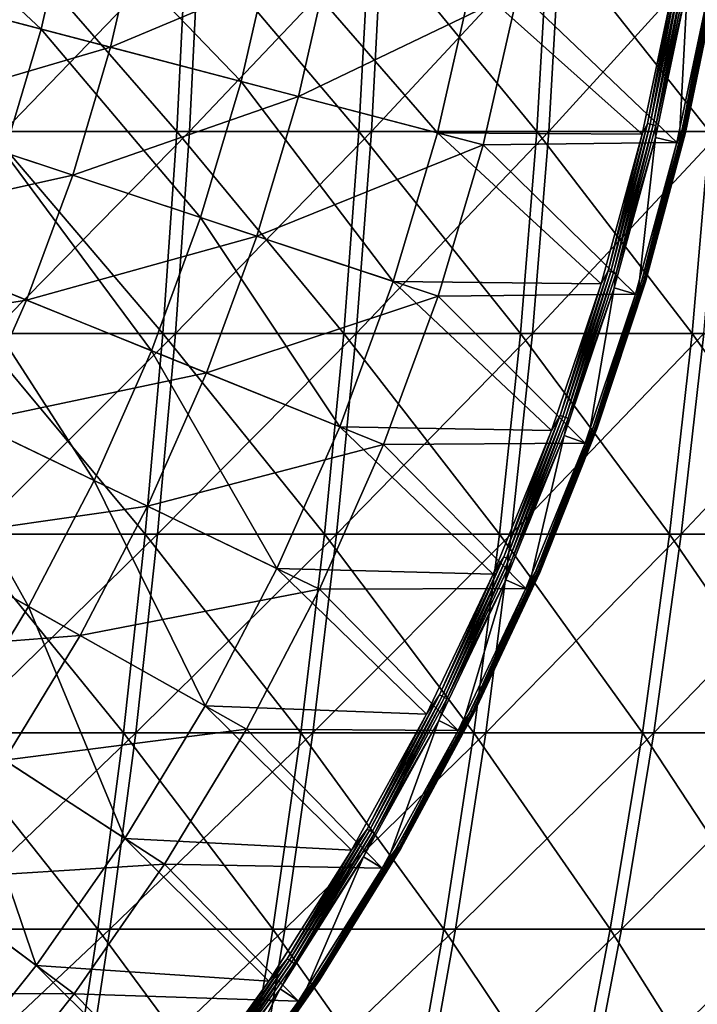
# Model space of a CAD drawing. Header units: millimetres. Extents: x -80 to 80, y -80 to 80.
# Tile 122 of 170: x 33 to 44, y -25 to -9. Entities that reach past the tile are written whole.
import ezdxf

# ---------------------------------------------------------------- set-up
doc = ezdxf.new("R2010")
doc.units = ezdxf.units.MM
doc.header["$LTSCALE"] = 13.670324
for name, color, linetype in [('1', 7, 'CONTINUOUS'), ('11', 7, 'CONTINUOUS'), ('13', 7, 'CONTINUOUS'), ('2', 7, 'CONTINUOUS'), ('3', 7, 'CONTINUOUS'), ('5', 7, 'CONTINUOUS'), ('7', 7, 'CONTINUOUS')]:
    doc.layers.add(name, color=color, linetype=linetype)

msp = doc.modelspace()

# ---------------------------------------------------------------- linework, layer by layer
at = {"layer": '1', "color": 7, "linetype": 'Continuous'}
for points in [[(35.68, -10.442, 70.837), (35.851, -6.972, 71.177), (32.508, -10.442, 72.348), (35.68, -10.442, 70.837)], [(32.508, -10.442, 72.348), (35.851, -6.972, 71.177), (32.664, -6.972, 72.694), (32.508, -10.442, 72.348)], [(38.781, -10.442, 69.188), (38.967, -6.972, 69.519), (35.68, -10.442, 70.837), (38.781, -10.442, 69.188)], [(35.68, -10.442, 70.837), (38.967, -6.972, 69.519), (35.851, -6.972, 71.177), (35.68, -10.442, 70.837)], [(41.807, -10.442, 67.403), (42.007, -6.972, 67.726), (38.781, -10.442, 69.188), (41.807, -10.442, 67.403)], [(38.781, -10.442, 69.188), (42.007, -6.972, 67.726), (38.967, -6.972, 69.519), (38.781, -10.442, 69.188)], [(44.75, -10.442, 65.486), (44.965, -6.972, 65.799), (41.807, -10.442, 67.403), (44.75, -10.442, 65.486)], [(41.807, -10.442, 67.403), (44.965, -6.972, 65.799), (42.007, -6.972, 67.726), (41.807, -10.442, 67.403)], [(35.441, -13.892, 70.363), (35.68, -10.442, 70.837), (32.291, -13.892, 71.863), (35.441, -13.892, 70.363)], [(32.291, -13.892, 71.863), (35.68, -10.442, 70.837), (32.508, -10.442, 72.348), (32.291, -13.892, 71.863)], [(38.522, -13.892, 68.725), (38.781, -10.442, 69.188), (35.441, -13.892, 70.363), (38.522, -13.892, 68.725)], [(35.441, -13.892, 70.363), (38.781, -10.442, 69.188), (35.68, -10.442, 70.837), (35.441, -13.892, 70.363)], [(41.527, -13.892, 66.952), (41.807, -10.442, 67.403), (38.522, -13.892, 68.725), (41.527, -13.892, 66.952)], [(38.522, -13.892, 68.725), (41.807, -10.442, 67.403), (38.781, -10.442, 69.188), (38.522, -13.892, 68.725)], [(44.451, -13.892, 65.047), (44.75, -10.442, 65.486), (41.527, -13.892, 66.952), (44.451, -13.892, 65.047)], [(41.527, -13.892, 66.952), (44.75, -10.442, 65.486), (41.807, -10.442, 67.403), (41.527, -13.892, 66.952)], [(35.135, -17.315, 69.755), (35.441, -13.892, 70.363), (32.012, -17.315, 71.242), (35.135, -17.315, 69.755)], [(32.012, -17.315, 71.242), (35.441, -13.892, 70.363), (32.291, -13.892, 71.863), (32.012, -17.315, 71.242)], [(38.189, -17.315, 68.131), (38.522, -13.892, 68.725), (35.135, -17.315, 69.755), (38.189, -17.315, 68.131)], [(35.135, -17.315, 69.755), (38.522, -13.892, 68.725), (35.441, -13.892, 70.363), (35.135, -17.315, 69.755)], [(41.168, -17.315, 66.373), (41.527, -13.892, 66.952), (38.189, -17.315, 68.131), (41.168, -17.315, 66.373)], [(38.189, -17.315, 68.131), (41.527, -13.892, 66.952), (38.522, -13.892, 68.725), (38.189, -17.315, 68.131)], [(44.066, -17.315, 64.485), (44.451, -13.892, 65.047), (41.168, -17.315, 66.373), (44.066, -17.315, 64.485)], [(41.168, -17.315, 66.373), (44.451, -13.892, 65.047), (41.527, -13.892, 66.952), (41.168, -17.315, 66.373)], [(46.878, -17.315, 62.471), (47.287, -13.892, 63.015), (44.066, -17.315, 64.485), (46.878, -17.315, 62.471)], [(44.066, -17.315, 64.485), (47.287, -13.892, 63.015), (44.451, -13.892, 65.047), (44.066, -17.315, 64.485)], [(34.761, -20.706, 69.014), (35.135, -17.315, 69.755), (31.672, -20.706, 70.485), (34.761, -20.706, 69.014)], [(31.672, -20.706, 70.485), (35.135, -17.315, 69.755), (32.012, -17.315, 71.242), (31.672, -20.706, 70.485)], [(37.783, -20.706, 67.407), (38.189, -17.315, 68.131), (34.761, -20.706, 69.014), (37.783, -20.706, 67.407)], [(34.761, -20.706, 69.014), (38.189, -17.315, 68.131), (35.135, -17.315, 69.755), (34.761, -20.706, 69.014)], [(40.731, -20.706, 65.668), (41.168, -17.315, 66.373), (37.783, -20.706, 67.407), (40.731, -20.706, 65.668)], [(37.783, -20.706, 67.407), (41.168, -17.315, 66.373), (38.189, -17.315, 68.131), (37.783, -20.706, 67.407)], [(43.598, -20.706, 63.8), (44.066, -17.315, 64.485), (40.731, -20.706, 65.668), (43.598, -20.706, 63.8)], [(40.731, -20.706, 65.668), (44.066, -17.315, 64.485), (41.168, -17.315, 66.373), (40.731, -20.706, 65.668)], [(46.381, -20.706, 61.807), (46.878, -17.315, 62.471), (43.598, -20.706, 63.8), (46.381, -20.706, 61.807)], [(43.598, -20.706, 63.8), (46.878, -17.315, 62.471), (44.066, -17.315, 64.485), (43.598, -20.706, 63.8)], [(34.322, -24.056, 68.142), (34.761, -20.706, 69.014), (31.271, -24.056, 69.595), (34.322, -24.056, 68.142)], [(31.271, -24.056, 69.595), (34.761, -20.706, 69.014), (31.672, -20.706, 70.485), (31.271, -24.056, 69.595)], [(37.306, -24.056, 66.555), (37.783, -20.706, 67.407), (34.322, -24.056, 68.142), (37.306, -24.056, 66.555)], [(34.322, -24.056, 68.142), (37.783, -20.706, 67.407), (34.761, -20.706, 69.014), (34.322, -24.056, 68.142)], [(40.216, -24.056, 64.838), (40.731, -20.706, 65.668), (37.306, -24.056, 66.555), (40.216, -24.056, 64.838)], [(37.306, -24.056, 66.555), (40.731, -20.706, 65.668), (37.783, -20.706, 67.407), (37.306, -24.056, 66.555)], [(43.047, -24.056, 62.994), (43.598, -20.706, 63.8), (40.216, -24.056, 64.838), (43.047, -24.056, 62.994)], [(40.216, -24.056, 64.838), (43.598, -20.706, 63.8), (40.731, -20.706, 65.668), (40.216, -24.056, 64.838)], [(45.794, -24.056, 61.026), (46.381, -20.706, 61.807), (43.047, -24.056, 62.994), (45.794, -24.056, 61.026)], [(43.047, -24.056, 62.994), (46.381, -20.706, 61.807), (43.598, -20.706, 63.8), (43.047, -24.056, 62.994)], [(33.817, -27.362, 67.14), (34.322, -24.056, 68.142), (30.811, -27.362, 68.571), (33.817, -27.362, 67.14)], [(30.811, -27.362, 68.571), (34.322, -24.056, 68.142), (31.271, -24.056, 69.595), (30.811, -27.362, 68.571)], [(36.757, -27.362, 65.576), (37.306, -24.056, 66.555), (33.817, -27.362, 67.14), (36.757, -27.362, 65.576)], [(33.817, -27.362, 67.14), (37.306, -24.056, 66.555), (34.322, -24.056, 68.142), (33.817, -27.362, 67.14)], [(39.624, -27.362, 63.885), (40.216, -24.056, 64.838), (36.757, -27.362, 65.576), (39.624, -27.362, 63.885)], [(36.757, -27.362, 65.576), (40.216, -24.056, 64.838), (37.306, -24.056, 66.555), (36.757, -27.362, 65.576)], [(42.414, -27.362, 62.067), (43.047, -24.056, 62.994), (39.624, -27.362, 63.885), (42.414, -27.362, 62.067)], [(39.624, -27.362, 63.885), (43.047, -24.056, 62.994), (40.216, -24.056, 64.838), (39.624, -27.362, 63.885)], [(45.121, -27.362, 60.129), (45.794, -24.056, 61.026), (42.414, -27.362, 62.067), (45.121, -27.362, 60.129)], [(42.414, -27.362, 62.067), (45.794, -24.056, 61.026), (43.047, -24.056, 62.994), (42.414, -27.362, 62.067)]]:
    msp.add_3dface(points, dxfattribs=at)
at = {"layer": '11', "color": 42, "linetype": 'Continuous', "true_color": 0xd9ad06}
for points in [[(30.126, -5.867, 73.797), (33.15, -8.693, 72.496), (29.688, -7.785, 73.797), (30.126, -5.867, 73.797)], [(33.639, -6.551, 72.496), (33.15, -8.693, 72.496), (30.126, -5.867, 73.797), (33.639, -6.551, 72.496)], [(33.639, -6.551, 72.496), (36.559, -9.587, 71.053), (33.15, -8.693, 72.496), (33.639, -6.551, 72.496)], [(37.098, -7.225, 71.053), (36.559, -9.587, 71.053), (33.639, -6.551, 72.496), (37.098, -7.225, 71.053)], [(37.098, -7.225, 71.053), (39.908, -10.465, 69.467), (36.559, -9.587, 71.053), (37.098, -7.225, 71.053)], [(40.496, -7.887, 69.467), (39.908, -10.465, 69.467), (37.098, -7.225, 71.053), (40.496, -7.887, 69.467)], [(33.15, -8.693, 72.496), (32.525, -10.799, 72.496), (29.688, -7.785, 73.797), (33.15, -8.693, 72.496)], [(40.496, -7.887, 69.467), (43.4, -10.487, 67.745), (39.908, -10.465, 69.467), (40.496, -7.887, 69.467)], [(43.945, -7.898, 67.745), (43.4, -10.487, 67.745), (40.496, -7.887, 69.467), (43.945, -7.898, 67.745)], [(33.15, -8.693, 72.496), (35.869, -11.909, 71.053), (32.525, -10.799, 72.496), (33.15, -8.693, 72.496)], [(36.559, -9.587, 71.053), (35.869, -11.909, 71.053), (33.15, -8.693, 72.496), (36.559, -9.587, 71.053)], [(36.559, -9.587, 71.053), (39.155, -13, 69.467), (35.869, -11.909, 71.053), (36.559, -9.587, 71.053)], [(39.908, -10.465, 69.467), (39.155, -13, 69.467), (36.559, -9.587, 71.053), (39.908, -10.465, 69.467)], [(39.908, -10.465, 69.467), (42.702, -13.04, 67.745), (39.155, -13, 69.467), (39.908, -10.465, 69.467)], [(43.4, -10.487, 67.745), (42.702, -13.04, 67.745), (39.908, -10.465, 69.467), (43.4, -10.487, 67.745)], [(32.525, -10.799, 72.496), (35.033, -14.183, 71.053), (31.767, -12.861, 72.496), (32.525, -10.799, 72.496)], [(35.869, -11.909, 71.053), (35.033, -14.183, 71.053), (32.525, -10.799, 72.496), (35.869, -11.909, 71.053)], [(35.869, -11.909, 71.053), (38.242, -15.482, 69.467), (35.033, -14.183, 71.053), (35.869, -11.909, 71.053)], [(39.155, -13, 69.467), (38.242, -15.482, 69.467), (35.869, -11.909, 71.053), (39.155, -13, 69.467)], [(31.767, -12.861, 72.496), (34.052, -16.399, 71.053), (30.877, -14.87, 72.496), (31.767, -12.861, 72.496)], [(35.033, -14.183, 71.053), (34.052, -16.399, 71.053), (31.767, -12.861, 72.496), (35.033, -14.183, 71.053)], [(39.155, -13, 69.467), (41.855, -15.547, 67.745), (38.242, -15.482, 69.467), (39.155, -13, 69.467)], [(42.702, -13.04, 67.745), (41.855, -15.547, 67.745), (39.155, -13, 69.467), (42.702, -13.04, 67.745)], [(35.033, -14.183, 71.053), (37.171, -17.901, 69.467), (34.052, -16.399, 71.053), (35.033, -14.183, 71.053)], [(38.242, -15.482, 69.467), (37.171, -17.901, 69.467), (35.033, -14.183, 71.053), (38.242, -15.482, 69.467)], [(30.877, -14.87, 72.496), (32.931, -18.547, 71.053), (29.861, -16.817, 72.496), (30.877, -14.87, 72.496)], [(34.052, -16.399, 71.053), (32.931, -18.547, 71.053), (30.877, -14.87, 72.496), (34.052, -16.399, 71.053)], [(38.242, -15.482, 69.467), (40.86, -17.999, 67.745), (37.171, -17.901, 69.467), (38.242, -15.482, 69.467)], [(41.855, -15.547, 67.745), (40.86, -17.999, 67.745), (38.242, -15.482, 69.467), (41.855, -15.547, 67.745)], [(34.052, -16.399, 71.053), (35.948, -20.245, 69.467), (32.931, -18.547, 71.053), (34.052, -16.399, 71.053)], [(37.171, -17.901, 69.467), (35.948, -20.245, 69.467), (34.052, -16.399, 71.053), (37.171, -17.901, 69.467)], [(32.931, -18.547, 71.053), (31.675, -20.618, 71.053), (29.861, -16.817, 72.496), (32.931, -18.547, 71.053)], [(37.171, -17.901, 69.467), (39.722, -20.388, 67.745), (35.948, -20.245, 69.467), (37.171, -17.901, 69.467)], [(40.86, -17.999, 67.745), (39.722, -20.388, 67.745), (37.171, -17.901, 69.467), (40.86, -17.999, 67.745)], [(32.931, -18.547, 71.053), (34.577, -22.507, 69.467), (31.675, -20.618, 71.053), (32.931, -18.547, 71.053)], [(35.948, -20.245, 69.467), (34.577, -22.507, 69.467), (32.931, -18.547, 71.053), (35.948, -20.245, 69.467)], [(35.948, -20.245, 69.467), (38.444, -22.705, 67.745), (34.577, -22.507, 69.467), (35.948, -20.245, 69.467)], [(39.722, -20.388, 67.745), (38.444, -22.705, 67.745), (35.948, -20.245, 69.467), (39.722, -20.388, 67.745)], [(31.675, -20.618, 71.053), (33.064, -24.676, 69.467), (30.289, -22.605, 71.053), (31.675, -20.618, 71.053)], [(34.577, -22.507, 69.467), (33.064, -24.676, 69.467), (31.675, -20.618, 71.053), (34.577, -22.507, 69.467)], [(34.577, -22.507, 69.467), (37.032, -24.943, 67.745), (33.064, -24.676, 69.467), (34.577, -22.507, 69.467)], [(38.444, -22.705, 67.745), (37.032, -24.943, 67.745), (34.577, -22.507, 69.467), (38.444, -22.705, 67.745)], [(33.064, -24.676, 69.467), (31.415, -26.744, 69.467), (30.289, -22.605, 71.053), (33.064, -24.676, 69.467)], [(33.064, -24.676, 69.467), (35.489, -27.093, 67.745), (31.415, -26.744, 69.467), (33.064, -24.676, 69.467)], [(37.032, -24.943, 67.745), (35.489, -27.093, 67.745), (33.064, -24.676, 69.467), (37.032, -24.943, 67.745)]]:
    msp.add_3dface(points, dxfattribs=at)
at = {"layer": '13', "color": 42, "linetype": 'Continuous', "true_color": 0xd9ad06}
for points in [[(43.4, -10.487, 67.745), (43.945, -7.898, 67.745), (43.491, -10.307, 67.727), (43.4, -10.487, 67.745)], [(43.491, -10.307, 67.727), (43.945, -7.898, 67.745), (44.016, -7.761, 67.727), (43.491, -10.307, 67.727)], [(43.491, -10.307, 67.727), (44.016, -7.761, 67.727), (43.539, -10.319, 67.721), (43.491, -10.307, 67.727)], [(43.539, -10.319, 67.721), (44.016, -7.761, 67.727), (44.065, -7.77, 67.721), (43.539, -10.319, 67.721)], [(43.539, -10.319, 67.721), (44.065, -7.77, 67.721), (43.587, -10.33, 67.728), (43.539, -10.319, 67.721)], [(43.587, -10.33, 67.728), (44.065, -7.77, 67.721), (44.114, -7.778, 67.728), (43.587, -10.33, 67.728)], [(43.587, -10.33, 67.728), (44.114, -7.778, 67.728), (43.632, -10.341, 67.747), (43.587, -10.33, 67.728)], [(43.632, -10.341, 67.747), (44.114, -7.778, 67.728), (44.16, -7.787, 67.747), (43.632, -10.341, 67.747)], [(44.173, -7.939, 67.776), (43.632, -10.341, 67.747), (44.16, -7.787, 67.747), (44.173, -7.939, 67.776)], [(44.173, -7.939, 67.776), (43.625, -10.542, 67.776), (43.632, -10.341, 67.747), (44.173, -7.939, 67.776)], [(42.818, -12.819, 67.727), (43.4, -10.487, 67.745), (43.491, -10.307, 67.727), (42.818, -12.819, 67.727)], [(42.818, -12.819, 67.727), (43.491, -10.307, 67.727), (42.865, -12.833, 67.721), (42.818, -12.819, 67.727)], [(42.865, -12.833, 67.721), (43.491, -10.307, 67.727), (43.539, -10.319, 67.721), (42.865, -12.833, 67.721)], [(42.865, -12.833, 67.721), (43.539, -10.319, 67.721), (42.913, -12.847, 67.728), (42.865, -12.833, 67.721)], [(42.913, -12.847, 67.728), (43.539, -10.319, 67.721), (43.587, -10.33, 67.728), (42.913, -12.847, 67.728)], [(42.913, -12.847, 67.728), (43.587, -10.33, 67.728), (42.957, -12.86, 67.747), (42.913, -12.847, 67.728)], [(42.957, -12.86, 67.747), (43.587, -10.33, 67.728), (43.632, -10.341, 67.747), (42.957, -12.86, 67.747)], [(43.625, -10.542, 67.776), (42.957, -12.86, 67.747), (43.632, -10.341, 67.747), (43.625, -10.542, 67.776)], [(42.702, -13.04, 67.745), (43.4, -10.487, 67.745), (42.818, -12.819, 67.727), (42.702, -13.04, 67.745)], [(43.625, -10.542, 67.776), (42.924, -13.108, 67.776), (42.957, -12.86, 67.747), (43.625, -10.542, 67.776)], [(42, -15.287, 67.727), (42.702, -13.04, 67.745), (42.818, -12.819, 67.727), (42, -15.287, 67.727)], [(42, -15.287, 67.727), (42.818, -12.819, 67.727), (42.047, -15.304, 67.721), (42, -15.287, 67.727)], [(42.047, -15.304, 67.721), (42.818, -12.819, 67.727), (42.865, -12.833, 67.721), (42.047, -15.304, 67.721)], [(42.047, -15.304, 67.721), (42.865, -12.833, 67.721), (42.093, -15.321, 67.728), (42.047, -15.304, 67.721)], [(42.093, -15.321, 67.728), (42.865, -12.833, 67.721), (42.913, -12.847, 67.728), (42.093, -15.321, 67.728)], [(42.093, -15.321, 67.728), (42.913, -12.847, 67.728), (42.137, -15.336, 67.747), (42.093, -15.321, 67.728)], [(42.137, -15.336, 67.747), (42.913, -12.847, 67.728), (42.957, -12.86, 67.747), (42.137, -15.336, 67.747)], [(42.924, -13.108, 67.776), (42.137, -15.336, 67.747), (42.957, -12.86, 67.747), (42.924, -13.108, 67.776)], [(41.855, -15.547, 67.745), (42.702, -13.04, 67.745), (42, -15.287, 67.727), (41.855, -15.547, 67.745)], [(42.924, -13.108, 67.776), (42.072, -15.628, 67.776), (42.137, -15.336, 67.747), (42.924, -13.108, 67.776)], [(41.04, -17.703, 67.727), (41.855, -15.547, 67.745), (42, -15.287, 67.727), (41.04, -17.703, 67.727)], [(41.04, -17.703, 67.727), (42, -15.287, 67.727), (41.086, -17.723, 67.721), (41.04, -17.703, 67.727)], [(41.086, -17.723, 67.721), (42, -15.287, 67.727), (42.047, -15.304, 67.721), (41.086, -17.723, 67.721)], [(41.086, -17.723, 67.721), (42.047, -15.304, 67.721), (41.131, -17.742, 67.728), (41.086, -17.723, 67.721)], [(41.131, -17.742, 67.728), (42.047, -15.304, 67.721), (42.093, -15.321, 67.728), (41.131, -17.742, 67.728)], [(41.131, -17.742, 67.728), (42.093, -15.321, 67.728), (41.174, -17.761, 67.747), (41.131, -17.742, 67.728)], [(41.174, -17.761, 67.747), (42.093, -15.321, 67.728), (42.137, -15.336, 67.747), (41.174, -17.761, 67.747)], [(42.072, -15.628, 67.776), (41.174, -17.761, 67.747), (42.137, -15.336, 67.747), (42.072, -15.628, 67.776)], [(40.86, -17.999, 67.745), (41.855, -15.547, 67.745), (41.04, -17.703, 67.727), (40.86, -17.999, 67.745)], [(42.072, -15.628, 67.776), (41.073, -18.093, 67.776), (41.174, -17.761, 67.747), (42.072, -15.628, 67.776)], [(39.941, -20.059, 67.727), (40.86, -17.999, 67.745), (41.04, -17.703, 67.727), (39.941, -20.059, 67.727)], [(39.941, -20.059, 67.727), (41.04, -17.703, 67.727), (39.986, -20.082, 67.721), (39.941, -20.059, 67.727)], [(39.986, -20.082, 67.721), (41.04, -17.703, 67.727), (41.086, -17.723, 67.721), (39.986, -20.082, 67.721)], [(39.986, -20.082, 67.721), (41.086, -17.723, 67.721), (40.03, -20.104, 67.728), (39.986, -20.082, 67.721)], [(40.03, -20.104, 67.728), (41.086, -17.723, 67.721), (41.131, -17.742, 67.728), (40.03, -20.104, 67.728)], [(40.03, -20.104, 67.728), (41.131, -17.742, 67.728), (40.071, -20.125, 67.747), (40.03, -20.104, 67.728)], [(40.071, -20.125, 67.747), (41.131, -17.742, 67.728), (41.174, -17.761, 67.747), (40.071, -20.125, 67.747)], [(41.073, -18.093, 67.776), (40.071, -20.125, 67.747), (41.174, -17.761, 67.747), (41.073, -18.093, 67.776)], [(39.722, -20.388, 67.745), (40.86, -17.999, 67.745), (39.941, -20.059, 67.727), (39.722, -20.388, 67.745)], [(41.073, -18.093, 67.776), (39.929, -20.494, 67.776), (40.071, -20.125, 67.747), (41.073, -18.093, 67.776)], [(38.707, -22.348, 67.727), (39.722, -20.388, 67.745), (39.941, -20.059, 67.727), (38.707, -22.348, 67.727)], [(38.707, -22.348, 67.727), (39.941, -20.059, 67.727), (38.75, -22.373, 67.721), (38.707, -22.348, 67.727)], [(38.75, -22.373, 67.721), (39.941, -20.059, 67.727), (39.986, -20.082, 67.721), (38.75, -22.373, 67.721)], [(38.75, -22.373, 67.721), (39.986, -20.082, 67.721), (38.793, -22.397, 67.728), (38.75, -22.373, 67.721)], [(38.793, -22.397, 67.728), (39.986, -20.082, 67.721), (40.03, -20.104, 67.728), (38.793, -22.397, 67.728)], [(38.793, -22.397, 67.728), (40.03, -20.104, 67.728), (38.833, -22.42, 67.747), (38.793, -22.397, 67.728)], [(38.833, -22.42, 67.747), (40.03, -20.104, 67.728), (40.071, -20.125, 67.747), (38.833, -22.42, 67.747)], [(39.929, -20.494, 67.776), (38.833, -22.42, 67.747), (40.071, -20.125, 67.747), (39.929, -20.494, 67.776)], [(38.444, -22.705, 67.745), (39.722, -20.388, 67.745), (38.707, -22.348, 67.727), (38.444, -22.705, 67.745)], [(39.929, -20.494, 67.776), (38.644, -22.823, 67.776), (38.833, -22.42, 67.747), (39.929, -20.494, 67.776)], [(37.342, -24.561, 67.727), (38.444, -22.705, 67.745), (38.707, -22.348, 67.727), (37.342, -24.561, 67.727)], [(37.342, -24.561, 67.727), (38.707, -22.348, 67.727), (37.384, -24.588, 67.721), (37.342, -24.561, 67.727)], [(37.384, -24.588, 67.721), (38.707, -22.348, 67.727), (38.75, -22.373, 67.721), (37.384, -24.588, 67.721)], [(37.384, -24.588, 67.721), (38.75, -22.373, 67.721), (37.425, -24.615, 67.728), (37.384, -24.588, 67.721)], [(37.425, -24.615, 67.728), (38.75, -22.373, 67.721), (38.793, -22.397, 67.728), (37.425, -24.615, 67.728)], [(37.425, -24.615, 67.728), (38.793, -22.397, 67.728), (37.464, -24.64, 67.747), (37.425, -24.615, 67.728)], [(37.464, -24.64, 67.747), (38.793, -22.397, 67.728), (38.833, -22.42, 67.747), (37.464, -24.64, 67.747)], [(38.644, -22.823, 67.776), (37.464, -24.64, 67.747), (38.833, -22.42, 67.747), (38.644, -22.823, 67.776)], [(37.032, -24.943, 67.745), (38.444, -22.705, 67.745), (37.342, -24.561, 67.727), (37.032, -24.943, 67.745)], [(38.644, -22.823, 67.776), (37.224, -25.073, 67.776), (37.464, -24.64, 67.747), (38.644, -22.823, 67.776)], [(35.851, -26.69, 67.727), (37.032, -24.943, 67.745), (37.342, -24.561, 67.727), (35.851, -26.69, 67.727)], [(35.851, -26.69, 67.727), (37.342, -24.561, 67.727), (35.891, -26.72, 67.721), (35.851, -26.69, 67.727)], [(35.891, -26.72, 67.721), (37.342, -24.561, 67.727), (37.384, -24.588, 67.721), (35.891, -26.72, 67.721)], [(35.891, -26.72, 67.721), (37.384, -24.588, 67.721), (35.931, -26.749, 67.728), (35.891, -26.72, 67.721)], [(35.931, -26.749, 67.728), (37.384, -24.588, 67.721), (37.425, -24.615, 67.728), (35.931, -26.749, 67.728)], [(35.931, -26.749, 67.728), (37.425, -24.615, 67.728), (35.968, -26.777, 67.747), (35.931, -26.749, 67.728)], [(35.968, -26.777, 67.747), (37.425, -24.615, 67.728), (37.464, -24.64, 67.747), (35.968, -26.777, 67.747)], [(37.224, -25.073, 67.776), (35.968, -26.777, 67.747), (37.464, -24.64, 67.747), (37.224, -25.073, 67.776)], [(35.489, -27.093, 67.745), (37.032, -24.943, 67.745), (35.851, -26.69, 67.727), (35.489, -27.093, 67.745)], [(37.224, -25.073, 67.776), (35.674, -27.234, 67.776), (35.968, -26.777, 67.747), (37.224, -25.073, 67.776)]]:
    msp.add_3dface(points, dxfattribs=at)
at = {"layer": '2', "color": 7, "linetype": 'Continuous'}
for points in [[(32.442, -6.972, -72.794), (35.463, -10.442, -70.946), (32.287, -10.442, -72.446), (32.442, -6.972, -72.794)], [(35.633, -6.972, -71.286), (35.463, -10.442, -70.946), (32.442, -6.972, -72.794), (35.633, -6.972, -71.286)], [(35.633, -6.972, -71.286), (38.57, -10.442, -69.306), (35.463, -10.442, -70.946), (35.633, -6.972, -71.286)], [(38.755, -6.972, -69.638), (38.57, -10.442, -69.306), (35.633, -6.972, -71.286), (38.755, -6.972, -69.638)], [(38.755, -6.972, -69.638), (41.601, -10.442, -67.53), (38.57, -10.442, -69.306), (38.755, -6.972, -69.638)], [(41.8, -6.972, -67.854), (41.601, -10.442, -67.53), (38.755, -6.972, -69.638), (41.8, -6.972, -67.854)], [(41.8, -6.972, -67.854), (44.55, -10.442, -65.622), (41.601, -10.442, -67.53), (41.8, -6.972, -67.854)], [(44.763, -6.972, -65.936), (44.55, -10.442, -65.622), (41.8, -6.972, -67.854), (44.763, -6.972, -65.936)], [(32.287, -10.442, -72.446), (35.226, -13.892, -70.471), (32.071, -13.892, -71.962), (32.287, -10.442, -72.446)], [(35.463, -10.442, -70.946), (35.226, -13.892, -70.471), (32.287, -10.442, -72.446), (35.463, -10.442, -70.946)], [(35.463, -10.442, -70.946), (38.312, -13.892, -68.842), (35.226, -13.892, -70.471), (35.463, -10.442, -70.946)], [(38.57, -10.442, -69.306), (38.312, -13.892, -68.842), (35.463, -10.442, -70.946), (38.57, -10.442, -69.306)], [(38.57, -10.442, -69.306), (41.322, -13.892, -67.078), (38.312, -13.892, -68.842), (38.57, -10.442, -69.306)], [(41.601, -10.442, -67.53), (41.322, -13.892, -67.078), (38.57, -10.442, -69.306), (41.601, -10.442, -67.53)], [(41.601, -10.442, -67.53), (44.252, -13.892, -65.183), (41.322, -13.892, -67.078), (41.601, -10.442, -67.53)], [(44.55, -10.442, -65.622), (44.252, -13.892, -65.183), (41.601, -10.442, -67.53), (44.55, -10.442, -65.622)], [(44.55, -10.442, -65.622), (47.095, -13.892, -63.159), (44.252, -13.892, -65.183), (44.55, -10.442, -65.622)], [(32.071, -13.892, -71.962), (34.921, -17.315, -69.862), (31.794, -17.315, -71.34), (32.071, -13.892, -71.962)], [(35.226, -13.892, -70.471), (34.921, -17.315, -69.862), (32.071, -13.892, -71.962), (35.226, -13.892, -70.471)], [(35.226, -13.892, -70.471), (37.981, -17.315, -68.247), (34.921, -17.315, -69.862), (35.226, -13.892, -70.471)], [(38.312, -13.892, -68.842), (37.981, -17.315, -68.247), (35.226, -13.892, -70.471), (38.312, -13.892, -68.842)], [(38.312, -13.892, -68.842), (40.965, -17.315, -66.498), (37.981, -17.315, -68.247), (38.312, -13.892, -68.842)], [(41.322, -13.892, -67.078), (40.965, -17.315, -66.498), (38.312, -13.892, -68.842), (41.322, -13.892, -67.078)], [(41.322, -13.892, -67.078), (43.869, -17.315, -64.619), (40.965, -17.315, -66.498), (41.322, -13.892, -67.078)], [(44.252, -13.892, -65.183), (43.869, -17.315, -64.619), (41.322, -13.892, -67.078), (44.252, -13.892, -65.183)], [(44.252, -13.892, -65.183), (46.687, -17.315, -62.614), (43.869, -17.315, -64.619), (44.252, -13.892, -65.183)], [(47.095, -13.892, -63.159), (46.687, -17.315, -62.614), (44.252, -13.892, -65.183), (47.095, -13.892, -63.159)], [(31.794, -17.315, -71.34), (34.551, -20.706, -69.12), (31.456, -20.706, -70.582), (31.794, -17.315, -71.34)], [(34.921, -17.315, -69.862), (34.551, -20.706, -69.12), (31.794, -17.315, -71.34), (34.921, -17.315, -69.862)], [(34.921, -17.315, -69.862), (37.577, -20.706, -67.522), (34.551, -20.706, -69.12), (34.921, -17.315, -69.862)], [(37.981, -17.315, -68.247), (37.577, -20.706, -67.522), (34.921, -17.315, -69.862), (37.981, -17.315, -68.247)], [(37.981, -17.315, -68.247), (40.53, -20.706, -65.792), (37.577, -20.706, -67.522), (37.981, -17.315, -68.247)], [(40.965, -17.315, -66.498), (40.53, -20.706, -65.792), (37.981, -17.315, -68.247), (40.965, -17.315, -66.498)], [(40.965, -17.315, -66.498), (43.403, -20.706, -63.933), (40.53, -20.706, -65.792), (40.965, -17.315, -66.498)], [(43.869, -17.315, -64.619), (43.403, -20.706, -63.933), (40.965, -17.315, -66.498), (43.869, -17.315, -64.619)], [(43.869, -17.315, -64.619), (46.192, -20.706, -61.949), (43.403, -20.706, -63.933), (43.869, -17.315, -64.619)], [(46.687, -17.315, -62.614), (46.192, -20.706, -61.949), (43.869, -17.315, -64.619), (46.687, -17.315, -62.614)], [(31.456, -20.706, -70.582), (34.114, -24.056, -68.246), (31.059, -24.056, -69.69), (31.456, -20.706, -70.582)], [(34.551, -20.706, -69.12), (34.114, -24.056, -68.246), (31.456, -20.706, -70.582), (34.551, -20.706, -69.12)], [(34.551, -20.706, -69.12), (37.102, -24.056, -66.669), (34.114, -24.056, -68.246), (34.551, -20.706, -69.12)], [(37.577, -20.706, -67.522), (37.102, -24.056, -66.669), (34.551, -20.706, -69.12), (37.577, -20.706, -67.522)], [(37.577, -20.706, -67.522), (40.018, -24.056, -64.961), (37.102, -24.056, -66.669), (37.577, -20.706, -67.522)], [(40.53, -20.706, -65.792), (40.018, -24.056, -64.961), (37.577, -20.706, -67.522), (40.53, -20.706, -65.792)], [(40.53, -20.706, -65.792), (42.855, -24.056, -63.125), (40.018, -24.056, -64.961), (40.53, -20.706, -65.792)], [(43.403, -20.706, -63.933), (42.855, -24.056, -63.125), (40.53, -20.706, -65.792), (43.403, -20.706, -63.933)], [(43.403, -20.706, -63.933), (45.608, -24.056, -61.166), (42.855, -24.056, -63.125), (43.403, -20.706, -63.933)], [(46.192, -20.706, -61.949), (45.608, -24.056, -61.166), (43.403, -20.706, -63.933), (46.192, -20.706, -61.949)], [(31.059, -24.056, -69.69), (33.612, -27.362, -67.243), (30.602, -27.362, -68.665), (31.059, -24.056, -69.69)], [(34.114, -24.056, -68.246), (33.612, -27.362, -67.243), (31.059, -24.056, -69.69), (34.114, -24.056, -68.246)], [(34.114, -24.056, -68.246), (36.557, -27.362, -65.688), (33.612, -27.362, -67.243), (34.114, -24.056, -68.246)], [(37.102, -24.056, -66.669), (36.557, -27.362, -65.688), (34.114, -24.056, -68.246), (37.102, -24.056, -66.669)], [(37.102, -24.056, -66.669), (39.429, -27.362, -64.005), (36.557, -27.362, -65.688), (37.102, -24.056, -66.669)], [(40.018, -24.056, -64.961), (39.429, -27.362, -64.005), (37.102, -24.056, -66.669), (40.018, -24.056, -64.961)], [(40.018, -24.056, -64.961), (42.225, -27.362, -62.197), (39.429, -27.362, -64.005), (40.018, -24.056, -64.961)], [(42.855, -24.056, -63.125), (42.225, -27.362, -62.197), (40.018, -24.056, -64.961), (42.855, -24.056, -63.125)], [(42.855, -24.056, -63.125), (44.937, -27.362, -60.266), (42.225, -27.362, -62.197), (42.855, -24.056, -63.125)], [(45.608, -24.056, -61.166), (44.937, -27.362, -60.266), (42.855, -24.056, -63.125), (45.608, -24.056, -61.166)]]:
    msp.add_3dface(points, dxfattribs=at)
at = {"layer": '3', "color": 42, "linetype": 'Continuous', "true_color": 0xd9ad06}
for points in [[(34.841, -6.785, 73.037), (31.083, -8.151, 74.302), (34.334, -9.004, 73.037), (34.841, -6.785, 73.037)], [(34.841, -6.785, 73.037), (34.334, -9.004, 73.037), (38.091, -7.418, 71.647), (34.841, -6.785, 73.037)], [(38.091, -7.418, 71.647), (34.334, -9.004, 73.037), (37.537, -9.843, 71.647), (38.091, -7.418, 71.647)], [(38.091, -7.418, 71.647), (37.537, -9.843, 71.647), (41.287, -8.041, 70.132), (38.091, -7.418, 71.647)], [(41.287, -8.041, 70.132), (37.537, -9.843, 71.647), (40.687, -10.67, 70.132), (41.287, -8.041, 70.132)], [(41.287, -8.041, 70.132), (40.687, -10.67, 70.132), (43.991, -10.63, 68.497), (41.287, -8.041, 70.132)], [(44.543, -8.005, 68.497), (41.287, -8.041, 70.132), (43.991, -10.63, 68.497), (44.543, -8.005, 68.497)], [(31.083, -8.151, 74.302), (30.497, -10.126, 74.302), (34.334, -9.004, 73.037), (31.083, -8.151, 74.302)], [(34.334, -9.004, 73.037), (30.497, -10.126, 74.302), (33.687, -11.185, 73.037), (34.334, -9.004, 73.037)], [(34.334, -9.004, 73.037), (33.687, -11.185, 73.037), (37.537, -9.843, 71.647), (34.334, -9.004, 73.037)], [(37.537, -9.843, 71.647), (33.687, -11.185, 73.037), (36.83, -12.228, 71.647), (37.537, -9.843, 71.647)], [(37.537, -9.843, 71.647), (36.83, -12.228, 71.647), (40.687, -10.67, 70.132), (37.537, -9.843, 71.647)], [(30.497, -10.126, 74.302), (29.785, -12.059, 74.302), (33.687, -11.185, 73.037), (30.497, -10.126, 74.302)], [(40.687, -10.67, 70.132), (36.83, -12.228, 71.647), (39.92, -13.254, 70.132), (40.687, -10.67, 70.132)], [(40.687, -10.67, 70.132), (39.92, -13.254, 70.132), (43.284, -13.218, 68.497), (40.687, -10.67, 70.132)], [(43.991, -10.63, 68.497), (40.687, -10.67, 70.132), (43.284, -13.218, 68.497), (43.991, -10.63, 68.497)], [(33.687, -11.185, 73.037), (29.785, -12.059, 74.302), (32.901, -13.32, 73.037), (33.687, -11.185, 73.037)], [(33.687, -11.185, 73.037), (32.901, -13.32, 73.037), (36.83, -12.228, 71.647), (33.687, -11.185, 73.037)], [(29.785, -12.059, 74.302), (28.951, -13.942, 74.302), (32.901, -13.32, 73.037), (29.785, -12.059, 74.302)], [(36.83, -12.228, 71.647), (32.901, -13.32, 73.037), (35.971, -14.563, 71.647), (36.83, -12.228, 71.647)], [(36.83, -12.228, 71.647), (35.971, -14.563, 71.647), (39.92, -13.254, 70.132), (36.83, -12.228, 71.647)], [(39.92, -13.254, 70.132), (35.971, -14.563, 71.647), (38.989, -15.785, 70.132), (39.92, -13.254, 70.132)], [(39.92, -13.254, 70.132), (38.989, -15.785, 70.132), (42.425, -15.759, 68.497), (39.92, -13.254, 70.132)], [(43.284, -13.218, 68.497), (39.92, -13.254, 70.132), (42.425, -15.759, 68.497), (43.284, -13.218, 68.497)], [(32.901, -13.32, 73.037), (28.951, -13.942, 74.302), (31.98, -15.401, 73.037), (32.901, -13.32, 73.037)], [(32.901, -13.32, 73.037), (31.98, -15.401, 73.037), (35.971, -14.563, 71.647), (32.901, -13.32, 73.037)], [(35.971, -14.563, 71.647), (31.98, -15.401, 73.037), (34.964, -16.838, 71.647), (35.971, -14.563, 71.647)], [(35.971, -14.563, 71.647), (34.964, -16.838, 71.647), (38.989, -15.785, 70.132), (35.971, -14.563, 71.647)], [(31.98, -15.401, 73.037), (30.928, -17.418, 73.037), (34.964, -16.838, 71.647), (31.98, -15.401, 73.037)], [(38.989, -15.785, 70.132), (34.964, -16.838, 71.647), (37.898, -18.251, 70.132), (38.989, -15.785, 70.132)], [(38.989, -15.785, 70.132), (37.898, -18.251, 70.132), (41.417, -18.244, 68.497), (38.989, -15.785, 70.132)], [(42.425, -15.759, 68.497), (38.989, -15.785, 70.132), (41.417, -18.244, 68.497), (42.425, -15.759, 68.497)], [(34.964, -16.838, 71.647), (30.928, -17.418, 73.037), (33.813, -19.043, 71.647), (34.964, -16.838, 71.647)], [(34.964, -16.838, 71.647), (33.813, -19.043, 71.647), (37.898, -18.251, 70.132), (34.964, -16.838, 71.647)], [(30.928, -17.418, 73.037), (29.748, -19.364, 73.037), (33.813, -19.043, 71.647), (30.928, -17.418, 73.037)], [(37.898, -18.251, 70.132), (33.813, -19.043, 71.647), (36.65, -20.641, 70.132), (37.898, -18.251, 70.132)], [(37.898, -18.251, 70.132), (36.65, -20.641, 70.132), (40.263, -20.666, 68.497), (37.898, -18.251, 70.132)], [(41.417, -18.244, 68.497), (37.898, -18.251, 70.132), (40.263, -20.666, 68.497), (41.417, -18.244, 68.497)], [(33.813, -19.043, 71.647), (29.748, -19.364, 73.037), (32.523, -21.17, 71.647), (33.813, -19.043, 71.647)], [(33.813, -19.043, 71.647), (32.523, -21.17, 71.647), (36.65, -20.641, 70.132), (33.813, -19.043, 71.647)], [(36.65, -20.641, 70.132), (32.523, -21.17, 71.647), (35.253, -22.947, 70.132), (36.65, -20.641, 70.132)], [(36.65, -20.641, 70.132), (35.253, -22.947, 70.132), (38.968, -23.015, 68.497), (36.65, -20.641, 70.132)], [(40.263, -20.666, 68.497), (36.65, -20.641, 70.132), (38.968, -23.015, 68.497), (40.263, -20.666, 68.497)], [(32.523, -21.17, 71.647), (31.1, -23.211, 71.647), (35.253, -22.947, 70.132), (32.523, -21.17, 71.647)], [(35.253, -22.947, 70.132), (31.1, -23.211, 71.647), (33.71, -25.158, 70.132), (35.253, -22.947, 70.132)], [(35.253, -22.947, 70.132), (33.71, -25.158, 70.132), (37.536, -25.283, 68.497), (35.253, -22.947, 70.132)], [(38.968, -23.015, 68.497), (35.253, -22.947, 70.132), (37.536, -25.283, 68.497), (38.968, -23.015, 68.497)], [(31.1, -23.211, 71.647), (29.549, -25.156, 71.647), (33.71, -25.158, 70.132), (31.1, -23.211, 71.647)], [(33.71, -25.158, 70.132), (29.549, -25.156, 71.647), (32.029, -27.267, 70.132), (33.71, -25.158, 70.132)], [(33.71, -25.158, 70.132), (32.029, -27.267, 70.132), (35.973, -27.462, 68.497), (33.71, -25.158, 70.132)], [(37.536, -25.283, 68.497), (33.71, -25.158, 70.132), (35.973, -27.462, 68.497), (37.536, -25.283, 68.497)]]:
    msp.add_3dface(points, dxfattribs=at)
at = {"layer": '5', "color": 42, "linetype": 'Continuous', "true_color": 0xd9ad06}
for points in [[(43.625, -10.542, 67.776), (44.173, -7.939, 67.776), (44.033, -10.64, 68.176), (43.625, -10.542, 67.776)], [(44.033, -10.64, 68.176), (44.173, -7.939, 67.776), (44.586, -8.013, 68.176), (44.033, -10.64, 68.176)], [(42.924, -13.108, 67.776), (43.625, -10.542, 67.776), (43.325, -13.23, 68.176), (42.924, -13.108, 67.776)], [(43.325, -13.23, 68.176), (43.625, -10.542, 67.776), (44.033, -10.64, 68.176), (43.325, -13.23, 68.176)], [(42.072, -15.628, 67.776), (42.924, -13.108, 67.776), (42.465, -15.774, 68.176), (42.072, -15.628, 67.776)], [(42.465, -15.774, 68.176), (42.924, -13.108, 67.776), (43.325, -13.23, 68.176), (42.465, -15.774, 68.176)], [(41.073, -18.093, 67.776), (42.072, -15.628, 67.776), (41.456, -18.262, 68.176), (41.073, -18.093, 67.776)], [(41.456, -18.262, 68.176), (42.072, -15.628, 67.776), (42.465, -15.774, 68.176), (41.456, -18.262, 68.176)], [(39.929, -20.494, 67.776), (41.073, -18.093, 67.776), (40.302, -20.685, 68.176), (39.929, -20.494, 67.776)], [(40.302, -20.685, 68.176), (41.073, -18.093, 67.776), (41.456, -18.262, 68.176), (40.302, -20.685, 68.176)], [(38.644, -22.823, 67.776), (39.929, -20.494, 67.776), (39.006, -23.037, 68.176), (38.644, -22.823, 67.776)], [(39.006, -23.037, 68.176), (39.929, -20.494, 67.776), (40.302, -20.685, 68.176), (39.006, -23.037, 68.176)], [(37.224, -25.073, 67.776), (38.644, -22.823, 67.776), (37.572, -25.307, 68.176), (37.224, -25.073, 67.776)], [(37.572, -25.307, 68.176), (38.644, -22.823, 67.776), (39.006, -23.037, 68.176), (37.572, -25.307, 68.176)], [(35.674, -27.234, 67.776), (37.224, -25.073, 67.776), (36.007, -27.488, 68.176), (35.674, -27.234, 67.776)], [(36.007, -27.488, 68.176), (37.224, -25.073, 67.776), (37.572, -25.307, 68.176), (36.007, -27.488, 68.176)]]:
    msp.add_3dface(points, dxfattribs=at)
at = {"layer": '7', "color": 42, "linetype": 'Continuous', "true_color": 0xd9ad06}
for points in [[(44.543, -8.005, 68.497), (44.074, -10.446, 68.471), (44.607, -7.865, 68.471), (44.543, -8.005, 68.497)], [(44.074, -10.446, 68.471), (44.638, -7.871, 68.435), (44.607, -7.865, 68.471), (44.074, -10.446, 68.471)], [(44.105, -10.453, 68.435), (44.638, -7.871, 68.435), (44.074, -10.446, 68.471), (44.105, -10.453, 68.435)], [(44.105, -10.453, 68.435), (44.66, -7.875, 68.394), (44.638, -7.871, 68.435), (44.105, -10.453, 68.435)], [(44.126, -10.458, 68.394), (44.66, -7.875, 68.394), (44.105, -10.453, 68.435), (44.126, -10.458, 68.394)], [(44.109, -10.454, 68.213), (44.586, -8.013, 68.176), (44.642, -7.872, 68.213), (44.109, -10.454, 68.213)], [(44.109, -10.454, 68.213), (44.642, -7.872, 68.213), (44.129, -10.459, 68.255), (44.109, -10.454, 68.213)], [(44.126, -10.458, 68.394), (44.671, -7.877, 68.348), (44.66, -7.875, 68.394), (44.126, -10.458, 68.394)], [(44.138, -10.461, 68.348), (44.671, -7.877, 68.348), (44.126, -10.458, 68.394), (44.138, -10.461, 68.348)], [(44.129, -10.459, 68.255), (44.642, -7.872, 68.213), (44.662, -7.875, 68.255), (44.129, -10.459, 68.255)], [(44.129, -10.459, 68.255), (44.662, -7.875, 68.255), (44.139, -10.461, 68.301), (44.129, -10.459, 68.255)], [(44.139, -10.461, 68.301), (44.672, -7.877, 68.301), (44.138, -10.461, 68.348), (44.139, -10.461, 68.301)], [(44.138, -10.461, 68.348), (44.672, -7.877, 68.301), (44.671, -7.877, 68.348), (44.138, -10.461, 68.348)], [(44.139, -10.461, 68.301), (44.662, -7.875, 68.255), (44.672, -7.877, 68.301), (44.139, -10.461, 68.301)], [(44.543, -8.005, 68.497), (43.991, -10.63, 68.497), (44.074, -10.446, 68.471), (44.543, -8.005, 68.497)], [(44.033, -10.64, 68.176), (44.586, -8.013, 68.176), (44.109, -10.454, 68.213), (44.033, -10.64, 68.176)], [(43.991, -10.63, 68.497), (43.392, -12.991, 68.471), (44.074, -10.446, 68.471), (43.991, -10.63, 68.497)], [(43.392, -12.991, 68.471), (44.105, -10.453, 68.435), (44.074, -10.446, 68.471), (43.392, -12.991, 68.471)], [(43.422, -13, 68.435), (44.105, -10.453, 68.435), (43.392, -12.991, 68.471), (43.422, -13, 68.435)], [(43.422, -13, 68.435), (44.126, -10.458, 68.394), (44.105, -10.453, 68.435), (43.422, -13, 68.435)], [(43.444, -13.006, 68.394), (44.126, -10.458, 68.394), (43.422, -13, 68.435), (43.444, -13.006, 68.394)], [(43.426, -13.001, 68.213), (44.033, -10.64, 68.176), (44.109, -10.454, 68.213), (43.426, -13.001, 68.213)], [(43.426, -13.001, 68.213), (44.109, -10.454, 68.213), (43.446, -13.007, 68.255), (43.426, -13.001, 68.213)], [(43.444, -13.006, 68.394), (44.138, -10.461, 68.348), (44.126, -10.458, 68.394), (43.444, -13.006, 68.394)], [(43.455, -13.01, 68.348), (44.138, -10.461, 68.348), (43.444, -13.006, 68.394), (43.455, -13.01, 68.348)], [(43.446, -13.007, 68.255), (44.109, -10.454, 68.213), (44.129, -10.459, 68.255), (43.446, -13.007, 68.255)], [(43.446, -13.007, 68.255), (44.129, -10.459, 68.255), (43.456, -13.01, 68.301), (43.446, -13.007, 68.255)], [(43.456, -13.01, 68.301), (44.139, -10.461, 68.301), (43.455, -13.01, 68.348), (43.456, -13.01, 68.301)], [(43.455, -13.01, 68.348), (44.139, -10.461, 68.301), (44.138, -10.461, 68.348), (43.455, -13.01, 68.348)], [(43.456, -13.01, 68.301), (44.129, -10.459, 68.255), (44.139, -10.461, 68.301), (43.456, -13.01, 68.301)], [(43.991, -10.63, 68.497), (43.284, -13.218, 68.497), (43.392, -12.991, 68.471), (43.991, -10.63, 68.497)], [(43.325, -13.23, 68.176), (44.033, -10.64, 68.176), (43.426, -13.001, 68.213), (43.325, -13.23, 68.176)], [(43.284, -13.218, 68.497), (42.564, -15.492, 68.471), (43.392, -12.991, 68.471), (43.284, -13.218, 68.497)], [(42.564, -15.492, 68.471), (43.422, -13, 68.435), (43.392, -12.991, 68.471), (42.564, -15.492, 68.471)], [(42.593, -15.503, 68.435), (43.422, -13, 68.435), (42.564, -15.492, 68.471), (42.593, -15.503, 68.435)], [(42.593, -15.503, 68.435), (43.444, -13.006, 68.394), (43.422, -13, 68.435), (42.593, -15.503, 68.435)], [(42.614, -15.51, 68.394), (43.444, -13.006, 68.394), (42.593, -15.503, 68.435), (42.614, -15.51, 68.394)], [(42.597, -15.504, 68.213), (43.325, -13.23, 68.176), (43.426, -13.001, 68.213), (42.597, -15.504, 68.213)], [(42.597, -15.504, 68.213), (43.426, -13.001, 68.213), (42.616, -15.511, 68.255), (42.597, -15.504, 68.213)], [(42.614, -15.51, 68.394), (43.455, -13.01, 68.348), (43.444, -13.006, 68.394), (42.614, -15.51, 68.394)], [(42.625, -15.514, 68.348), (43.455, -13.01, 68.348), (42.614, -15.51, 68.394), (42.625, -15.514, 68.348)], [(42.616, -15.511, 68.255), (43.426, -13.001, 68.213), (43.446, -13.007, 68.255), (42.616, -15.511, 68.255)], [(42.616, -15.511, 68.255), (43.446, -13.007, 68.255), (42.626, -15.515, 68.301), (42.616, -15.511, 68.255)], [(42.626, -15.515, 68.301), (43.456, -13.01, 68.301), (42.625, -15.514, 68.348), (42.626, -15.515, 68.301)], [(42.625, -15.514, 68.348), (43.456, -13.01, 68.301), (43.455, -13.01, 68.348), (42.625, -15.514, 68.348)], [(42.626, -15.515, 68.301), (43.446, -13.007, 68.255), (43.456, -13.01, 68.301), (42.626, -15.515, 68.301)], [(43.284, -13.218, 68.497), (42.425, -15.759, 68.497), (42.564, -15.492, 68.471), (43.284, -13.218, 68.497)], [(42.465, -15.774, 68.176), (43.325, -13.23, 68.176), (42.597, -15.504, 68.213), (42.465, -15.774, 68.176)], [(42.425, -15.759, 68.497), (41.591, -17.941, 68.471), (42.564, -15.492, 68.471), (42.425, -15.759, 68.497)], [(41.591, -17.941, 68.471), (42.593, -15.503, 68.435), (42.564, -15.492, 68.471), (41.591, -17.941, 68.471)], [(41.62, -17.953, 68.435), (42.593, -15.503, 68.435), (41.591, -17.941, 68.471), (41.62, -17.953, 68.435)], [(41.62, -17.953, 68.435), (42.614, -15.51, 68.394), (42.593, -15.503, 68.435), (41.62, -17.953, 68.435)], [(41.64, -17.962, 68.394), (42.614, -15.51, 68.394), (41.62, -17.953, 68.435), (41.64, -17.962, 68.394)], [(41.623, -17.954, 68.213), (42.465, -15.774, 68.176), (42.597, -15.504, 68.213), (41.623, -17.954, 68.213)], [(41.623, -17.954, 68.213), (42.597, -15.504, 68.213), (41.642, -17.963, 68.255), (41.623, -17.954, 68.213)], [(41.64, -17.962, 68.394), (42.625, -15.514, 68.348), (42.614, -15.51, 68.394), (41.64, -17.962, 68.394)], [(41.651, -17.966, 68.348), (42.625, -15.514, 68.348), (41.64, -17.962, 68.394), (41.651, -17.966, 68.348)], [(41.642, -17.963, 68.255), (42.597, -15.504, 68.213), (42.616, -15.511, 68.255), (41.642, -17.963, 68.255)], [(41.642, -17.963, 68.255), (42.616, -15.511, 68.255), (41.652, -17.967, 68.301), (41.642, -17.963, 68.255)], [(41.651, -17.966, 68.348), (42.626, -15.515, 68.301), (42.625, -15.514, 68.348), (41.651, -17.966, 68.348)], [(41.652, -17.967, 68.301), (42.626, -15.515, 68.301), (41.651, -17.966, 68.348), (41.652, -17.967, 68.301)], [(41.652, -17.967, 68.301), (42.616, -15.511, 68.255), (42.626, -15.515, 68.301), (41.652, -17.967, 68.301)], [(42.425, -15.759, 68.497), (41.417, -18.244, 68.497), (41.591, -17.941, 68.471), (42.425, -15.759, 68.497)], [(41.456, -18.262, 68.176), (42.465, -15.774, 68.176), (41.623, -17.954, 68.213), (41.456, -18.262, 68.176)], [(41.417, -18.244, 68.497), (40.477, -20.328, 68.471), (41.591, -17.941, 68.471), (41.417, -18.244, 68.497)], [(40.477, -20.328, 68.471), (41.62, -17.953, 68.435), (41.591, -17.941, 68.471), (40.477, -20.328, 68.471)], [(40.505, -20.343, 68.435), (41.62, -17.953, 68.435), (40.477, -20.328, 68.471), (40.505, -20.343, 68.435)], [(40.505, -20.343, 68.435), (41.64, -17.962, 68.394), (41.62, -17.953, 68.435), (40.505, -20.343, 68.435)], [(40.525, -20.352, 68.394), (41.64, -17.962, 68.394), (40.505, -20.343, 68.435), (40.525, -20.352, 68.394)], [(40.509, -20.344, 68.213), (41.456, -18.262, 68.176), (41.623, -17.954, 68.213), (40.509, -20.344, 68.213)], [(40.509, -20.344, 68.213), (41.623, -17.954, 68.213), (40.527, -20.354, 68.255), (40.509, -20.344, 68.213)], [(40.525, -20.352, 68.394), (41.651, -17.966, 68.348), (41.64, -17.962, 68.394), (40.525, -20.352, 68.394)], [(40.536, -20.358, 68.348), (41.651, -17.966, 68.348), (40.525, -20.352, 68.394), (40.536, -20.358, 68.348)], [(40.527, -20.354, 68.255), (41.623, -17.954, 68.213), (41.642, -17.963, 68.255), (40.527, -20.354, 68.255)], [(40.527, -20.354, 68.255), (41.642, -17.963, 68.255), (40.536, -20.358, 68.301), (40.527, -20.354, 68.255)], [(40.536, -20.358, 68.301), (41.642, -17.963, 68.255), (41.652, -17.967, 68.301), (40.536, -20.358, 68.301)], [(40.536, -20.358, 68.348), (41.652, -17.967, 68.301), (41.651, -17.966, 68.348), (40.536, -20.358, 68.348)], [(40.536, -20.358, 68.301), (41.652, -17.967, 68.301), (40.536, -20.358, 68.348), (40.536, -20.358, 68.301)], [(41.417, -18.244, 68.497), (40.263, -20.666, 68.497), (40.477, -20.328, 68.471), (41.417, -18.244, 68.497)], [(40.302, -20.685, 68.176), (41.456, -18.262, 68.176), (40.509, -20.344, 68.213), (40.302, -20.685, 68.176)], [(40.263, -20.666, 68.497), (39.227, -22.648, 68.471), (40.477, -20.328, 68.471), (40.263, -20.666, 68.497)], [(39.227, -22.648, 68.471), (40.505, -20.343, 68.435), (40.477, -20.328, 68.471), (39.227, -22.648, 68.471)], [(39.254, -22.663, 68.435), (40.505, -20.343, 68.435), (39.227, -22.648, 68.471), (39.254, -22.663, 68.435)], [(39.254, -22.663, 68.435), (40.525, -20.352, 68.394), (40.505, -20.343, 68.435), (39.254, -22.663, 68.435)], [(39.273, -22.674, 68.394), (40.525, -20.352, 68.394), (39.254, -22.663, 68.435), (39.273, -22.674, 68.394)], [(39.257, -22.665, 68.213), (40.302, -20.685, 68.176), (40.509, -20.344, 68.213), (39.257, -22.665, 68.213)], [(39.257, -22.665, 68.213), (40.509, -20.344, 68.213), (39.275, -22.676, 68.255), (39.257, -22.665, 68.213)], [(39.273, -22.674, 68.394), (40.536, -20.358, 68.348), (40.525, -20.352, 68.394), (39.273, -22.674, 68.394)], [(39.283, -22.68, 68.348), (40.536, -20.358, 68.348), (39.273, -22.674, 68.394), (39.283, -22.68, 68.348)], [(39.275, -22.676, 68.255), (40.509, -20.344, 68.213), (40.527, -20.354, 68.255), (39.275, -22.676, 68.255)], [(39.275, -22.676, 68.255), (40.527, -20.354, 68.255), (39.284, -22.681, 68.301), (39.275, -22.676, 68.255)], [(39.284, -22.681, 68.301), (40.536, -20.358, 68.301), (39.283, -22.68, 68.348), (39.284, -22.681, 68.301)], [(39.283, -22.68, 68.348), (40.536, -20.358, 68.301), (40.536, -20.358, 68.348), (39.283, -22.68, 68.348)], [(39.284, -22.681, 68.301), (40.527, -20.354, 68.255), (40.536, -20.358, 68.301), (39.284, -22.681, 68.301)], [(40.263, -20.666, 68.497), (38.968, -23.015, 68.497), (39.227, -22.648, 68.471), (40.263, -20.666, 68.497)], [(39.006, -23.037, 68.176), (40.302, -20.685, 68.176), (39.257, -22.665, 68.213), (39.006, -23.037, 68.176)], [(38.968, -23.015, 68.497), (37.844, -24.89, 68.471), (39.227, -22.648, 68.471), (38.968, -23.015, 68.497)], [(37.844, -24.89, 68.471), (39.254, -22.663, 68.435), (39.227, -22.648, 68.471), (37.844, -24.89, 68.471)], [(37.87, -24.907, 68.435), (39.254, -22.663, 68.435), (37.844, -24.89, 68.471), (37.87, -24.907, 68.435)], [(37.87, -24.907, 68.435), (39.273, -22.674, 68.394), (39.254, -22.663, 68.435), (37.87, -24.907, 68.435)], [(37.888, -24.92, 68.394), (39.273, -22.674, 68.394), (37.87, -24.907, 68.435), (37.888, -24.92, 68.394)], [(37.873, -24.909, 68.213), (39.006, -23.037, 68.176), (39.257, -22.665, 68.213), (37.873, -24.909, 68.213)], [(37.873, -24.909, 68.213), (39.257, -22.665, 68.213), (37.89, -24.921, 68.255), (37.873, -24.909, 68.213)], [(37.888, -24.92, 68.394), (39.283, -22.68, 68.348), (39.273, -22.674, 68.394), (37.888, -24.92, 68.394)], [(37.898, -24.926, 68.348), (39.283, -22.68, 68.348), (37.888, -24.92, 68.394), (37.898, -24.926, 68.348)], [(37.89, -24.921, 68.255), (39.257, -22.665, 68.213), (39.275, -22.676, 68.255), (37.89, -24.921, 68.255)], [(37.89, -24.921, 68.255), (39.275, -22.676, 68.255), (37.899, -24.926, 68.301), (37.89, -24.921, 68.255)], [(37.898, -24.926, 68.348), (39.284, -22.681, 68.301), (39.283, -22.68, 68.348), (37.898, -24.926, 68.348)], [(37.899, -24.926, 68.301), (39.284, -22.681, 68.301), (37.898, -24.926, 68.348), (37.899, -24.926, 68.301)], [(37.899, -24.926, 68.301), (39.275, -22.676, 68.255), (39.284, -22.681, 68.301), (37.899, -24.926, 68.301)], [(38.968, -23.015, 68.497), (37.536, -25.283, 68.497), (37.844, -24.89, 68.471), (38.968, -23.015, 68.497)], [(37.572, -25.307, 68.176), (39.006, -23.037, 68.176), (37.873, -24.909, 68.213), (37.572, -25.307, 68.176)], [(37.536, -25.283, 68.497), (36.332, -27.048, 68.471), (37.844, -24.89, 68.471), (37.536, -25.283, 68.497)], [(36.332, -27.048, 68.471), (37.87, -24.907, 68.435), (37.844, -24.89, 68.471), (36.332, -27.048, 68.471)], [(36.357, -27.067, 68.435), (37.87, -24.907, 68.435), (36.332, -27.048, 68.471), (36.357, -27.067, 68.435)], [(36.357, -27.067, 68.435), (37.888, -24.92, 68.394), (37.87, -24.907, 68.435), (36.357, -27.067, 68.435)], [(36.375, -27.08, 68.394), (37.888, -24.92, 68.394), (36.357, -27.067, 68.435), (36.375, -27.08, 68.394)], [(36.361, -27.069, 68.213), (37.572, -25.307, 68.176), (37.873, -24.909, 68.213), (36.361, -27.069, 68.213)], [(36.361, -27.069, 68.213), (37.873, -24.909, 68.213), (36.377, -27.082, 68.255), (36.361, -27.069, 68.213)], [(36.375, -27.08, 68.394), (37.898, -24.926, 68.348), (37.888, -24.92, 68.394), (36.375, -27.08, 68.394)], [(36.385, -27.087, 68.348), (37.898, -24.926, 68.348), (36.375, -27.08, 68.394), (36.385, -27.087, 68.348)], [(36.377, -27.082, 68.255), (37.873, -24.909, 68.213), (37.89, -24.921, 68.255), (36.377, -27.082, 68.255)], [(36.377, -27.082, 68.255), (37.89, -24.921, 68.255), (36.385, -27.088, 68.301), (36.377, -27.082, 68.255)], [(36.385, -27.088, 68.301), (37.89, -24.921, 68.255), (37.899, -24.926, 68.301), (36.385, -27.088, 68.301)], [(36.385, -27.088, 68.301), (37.899, -24.926, 68.301), (36.385, -27.087, 68.348), (36.385, -27.088, 68.301)], [(36.385, -27.087, 68.348), (37.899, -24.926, 68.301), (37.898, -24.926, 68.348), (36.385, -27.087, 68.348)], [(37.536, -25.283, 68.497), (35.973, -27.462, 68.497), (36.332, -27.048, 68.471), (37.536, -25.283, 68.497)], [(36.007, -27.488, 68.176), (37.572, -25.307, 68.176), (36.361, -27.069, 68.213), (36.007, -27.488, 68.176)]]:
    msp.add_3dface(points, dxfattribs=at)

doc.saveas('drawing.dxf')
